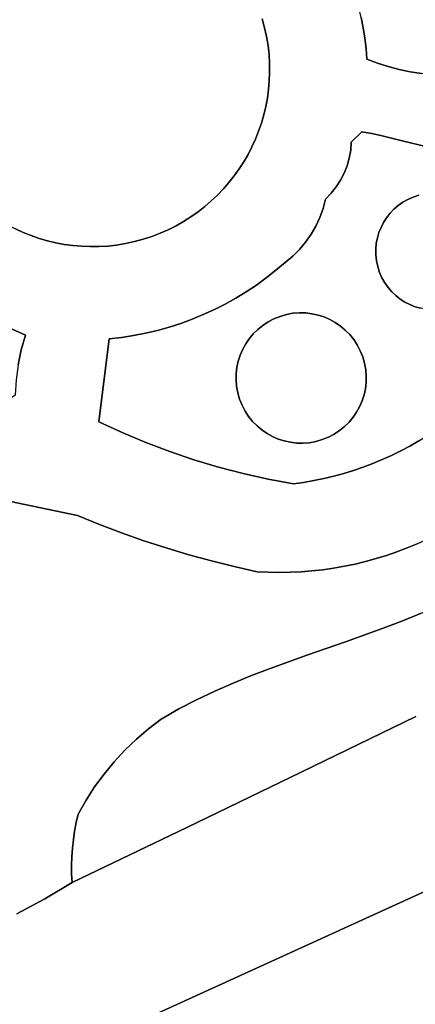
# Model space of a CAD drawing. Header units: inches. Extents: x 37.5 to 70.3, y 17.4 to 61.6.
# Tile 6 of 89: x 46.1 to 48.6, y 27.5 to 33.7. Entities that reach past the tile are written whole.
import ezdxf

# ---------------------------------------------------------------- set-up
doc = ezdxf.new("R2010")
doc.units = ezdxf.units.IN
doc.layers.add('SURFACES_FOR_SKETCHUP', color=7, linetype='Continuous')

msp = doc.modelspace()

# ---------------------------------------------------------------- linework, layer by layer
at = {"layer": 'SURFACES_FOR_SKETCHUP'}
for points, invisible_edges in [([(47.1764, 34.3279), (45.6488, 33.9576), (46.8596, 32.2988)], 11), ([(46.8596, 32.2988), (47.5467, 32.8003), (47.1764, 34.3279)], 11), ([(47.1764, 34.3279), (47.6779, 33.6408), (47.2212, 34.299)], 3), ([(47.6779, 33.6408), (47.1764, 34.3279), (47.5467, 32.8003)], 11), ([(47.2212, 34.299), (47.6779, 33.6408), (47.2647, 34.2681)], 3), ([(47.663, 33.696), (47.2647, 34.2681), (47.6779, 33.6408)], 3), ([(46.8596, 32.2988), (45.6488, 33.9576), (46.0191, 32.43)], 11), ([(48.2968, 33.6404), (48.567, 33.8772), (48.2842, 33.7046)], 3), ([(48.567, 33.8772), (48.2968, 33.6404), (48.6005, 33.8564)], 3), ([(48.6005, 33.8564), (48.2968, 33.6404), (48.6359, 33.8389)], 3), ([(47.6779, 33.6408), (48.2518, 33.8305), (47.663, 33.696)], 3), ([(48.2692, 33.768), (48.2518, 33.8305), (47.6779, 33.6408)], 10), ([(48.307, 33.5755), (48.6359, 33.8389), (48.2968, 33.6404)], 3), ([(48.6359, 33.8389), (48.307, 33.5755), (48.4536, 33.3976)], 11), ([(48.4536, 33.3976), (48.5227, 33.3797), (48.6359, 33.8389)], 10), ([(48.6727, 33.8248), (48.6359, 33.8389), (48.5227, 33.3797)], 10), ([(48.5929, 33.365), (48.6727, 33.8248), (48.5227, 33.3797)], 3), ([(48.6727, 33.8248), (48.5929, 33.365), (48.7108, 33.8143)], 3), ([(48.664, 33.3533), (48.7108, 33.8143), (48.5929, 33.365)], 3), ([(47.6779, 33.6408), (47.69, 33.5849), (48.2692, 33.768)], 10), ([(48.2842, 33.7046), (48.2692, 33.768), (47.69, 33.5849)], 10), ([(48.2968, 33.6404), (48.2842, 33.7046), (47.69, 33.5849)], 10), ([(47.5467, 32.8003), (47.5734, 32.8465), (47.6779, 33.6408)], 10), ([(47.5734, 32.8465), (47.5978, 32.8939), (47.6779, 33.6408)], 10), ([(47.69, 33.5849), (47.6779, 33.6408), (47.5978, 32.8939)], 10), ([(47.69, 33.5849), (47.6991, 33.529), (48.2968, 33.6404)], 10), ([(48.307, 33.5755), (48.2968, 33.6404), (47.6991, 33.529)], 10), ([(47.5978, 32.8939), (47.62, 32.9425), (47.69, 33.5849)], 10), ([(47.6398, 32.9921), (47.69, 33.5849), (47.62, 32.9425)], 3), ([(47.69, 33.5849), (47.6398, 32.9921), (47.6991, 33.529)], 3), ([(47.6991, 33.529), (47.7053, 33.4733), (48.307, 33.5755)], 10), ([(48.3147, 33.5098), (48.307, 33.5755), (47.7053, 33.4733)], 10), ([(48.3147, 33.5098), (48.4536, 33.3976), (48.307, 33.5755)], 3), ([(47.6573, 33.0428), (47.6991, 33.529), (47.6398, 32.9921)], 3), ([(47.6573, 33.0428), (47.6724, 33.0943), (47.6991, 33.529)], 10), ([(47.6991, 33.529), (47.6724, 33.0943), (47.7053, 33.4733)], 3), ([(47.7053, 33.4733), (47.7087, 33.4178), (48.3147, 33.5098)], 10), ([(48.3199, 33.4435), (48.3147, 33.5098), (47.7087, 33.4178)], 10), ([(48.386, 33.4188), (48.4536, 33.3976), (48.3147, 33.5098)], 10), ([(48.3199, 33.4435), (48.386, 33.4188), (48.3147, 33.5098)], 2), ([(47.6724, 33.0943), (47.6849, 33.1467), (47.7053, 33.4733)], 10), ([(47.7053, 33.4733), (47.6849, 33.1467), (47.7087, 33.4178)], 3), ([(47.7072, 33.3078), (47.7024, 33.2535), (48.3199, 33.4435)], 10), ([(48.2874, 32.9886), (48.3199, 33.4435), (47.7024, 33.2535)], 11), ([(47.7093, 33.3626), (47.7072, 33.3078), (48.3199, 33.4435)], 10), ([(47.7087, 33.4178), (47.7093, 33.3626), (48.3199, 33.4435)], 10), ([(48.3199, 33.4435), (48.2874, 32.9886), (48.386, 33.4188)], 3), ([(48.386, 33.4188), (48.2874, 32.9886), (48.4536, 33.3976)], 3), ([(47.695, 33.1998), (47.7087, 33.4178), (47.6849, 33.1467)], 3), ([(47.7087, 33.4178), (47.695, 33.1998), (47.7093, 33.3626)], 3), ([(47.695, 33.1998), (47.7024, 33.2535), (47.7093, 33.3626)], 10), ([(47.7072, 33.3078), (47.7093, 33.3626), (47.7024, 33.2535)], 2), ([(48.3503, 32.9776), (48.4536, 33.3976), (48.2874, 32.9886)], 3), ([(48.4155, 32.9635), (48.4536, 33.3976), (48.3503, 32.9776)], 3), ([(48.4536, 33.3976), (48.4155, 32.9635), (48.5227, 33.3797)], 3), ([(48.5227, 33.3797), (48.4155, 32.9635), (48.5929, 33.365)], 3), ([(48.4155, 32.9635), (48.5511, 32.9297), (48.5929, 33.365)], 10), ([(48.664, 33.3533), (48.5929, 33.365), (48.5511, 32.9297)], 10), ([(48.7359, 33.3445), (48.664, 33.3533), (48.5511, 32.9297)], 10), ([(48.5511, 32.9297), (48.6914, 32.8946), (48.7359, 33.3445)], 10), ([(47.695, 33.1998), (48.2224, 32.9237), (47.7024, 33.2535)], 3), ([(48.2874, 32.9886), (47.7024, 33.2535), (48.2224, 32.9237)], 3), ([(47.6849, 33.1467), (48.2224, 32.9237), (47.695, 33.1998)], 3), ([(47.6724, 33.0943), (48.2224, 32.9237), (47.6849, 33.1467)], 3), ([(47.6573, 33.0428), (48.2224, 32.9237), (47.6724, 33.0943)], 3), ([(47.62, 32.9425), (48.177, 32.7287), (47.6398, 32.9921)], 3), ([(47.6398, 32.9921), (48.2183, 32.873), (47.6573, 33.0428)], 3), ([(48.1954, 32.7752), (48.2092, 32.8234), (47.6398, 32.9921)], 10), ([(48.177, 32.7287), (48.1954, 32.7752), (47.6398, 32.9921)], 10), ([(48.2183, 32.873), (47.6398, 32.9921), (48.2092, 32.8234)], 3), ([(48.2224, 32.9237), (47.6573, 33.0428), (48.2183, 32.873)], 3), ([(48.3503, 32.9776), (48.2874, 32.9886), (48.2224, 32.9237)], 8), ([(47.62, 32.9425), (47.5978, 32.8939), (48.0954, 32.6026)], 10), ([(48.0954, 32.6026), (48.1268, 32.6421), (47.62, 32.9425)], 10), ([(48.154, 32.6842), (47.62, 32.9425), (48.1268, 32.6421)], 3), ([(48.177, 32.7287), (47.62, 32.9425), (48.154, 32.6842)], 3), ([(48.1954, 32.7752), (48.4155, 32.9635), (48.2092, 32.8234)], 3), ([(48.1954, 32.7752), (48.5463, 32.546), (48.4155, 32.9635)], 11), ([(48.2092, 32.8234), (48.4155, 32.9635), (48.2183, 32.873)], 3), ([(48.3503, 32.9776), (48.2224, 32.9237), (48.2183, 32.873)], 9), ([(48.3503, 32.9776), (48.2183, 32.873), (48.4155, 32.9635)], 3), ([(48.5511, 32.9297), (48.4155, 32.9635), (48.5463, 32.546)], 10), ([(48.5778, 32.5638), (48.5511, 32.9297), (48.5463, 32.546)], 3), ([(48.6914, 32.8946), (48.5511, 32.9297), (48.6471, 32.59)], 10), ([(48.6115, 32.5785), (48.6471, 32.59), (48.5511, 32.9297)], 10), ([(48.5778, 32.5638), (48.6115, 32.5785), (48.5511, 32.9297)], 10), ([(47.5734, 32.8465), (48.06, 32.5662), (47.5978, 32.8939)], 3), ([(48.06, 32.5662), (48.0954, 32.6026), (47.5978, 32.8939)], 10), ([(47.5467, 32.8003), (48.06, 32.5662), (47.5734, 32.8465)], 3), ([(47.5467, 32.8003), (46.8596, 32.2988), (47.5179, 32.7554)], 3), ([(47.5179, 32.7554), (46.8596, 32.2988), (47.4869, 32.712)], 3), ([(47.5179, 32.7554), (47.4869, 32.712), (48.0244, 32.4511)], 10), ([(47.5179, 32.7554), (48.06, 32.5662), (47.5467, 32.8003)], 3), ([(48.0447, 32.5077), (47.5179, 32.7554), (48.0244, 32.4511)], 3), ([(48.06, 32.5662), (47.5179, 32.7554), (48.0447, 32.5077)], 3), ([(48.177, 32.7287), (48.517, 32.5254), (48.1954, 32.7752)], 3), ([(48.5463, 32.546), (48.1954, 32.7752), (48.517, 32.5254)], 3), ([(46.9148, 32.3137), (47.4869, 32.712), (46.8596, 32.2988)], 3), ([(47.4869, 32.712), (46.9148, 32.3137), (47.4539, 32.67)], 3), ([(47.4869, 32.712), (47.4539, 32.67), (47.9694, 32.3449)], 10), ([(47.9992, 32.3967), (48.0244, 32.4511), (47.4869, 32.712)], 10), ([(47.9694, 32.3449), (47.9992, 32.3967), (47.4869, 32.712)], 10), ([(48.1268, 32.6421), (48.444, 32.4491), (48.154, 32.6842)], 3), ([(48.154, 32.6842), (48.4657, 32.4767), (48.177, 32.7287)], 3), ([(48.4657, 32.4767), (48.154, 32.6842), (48.444, 32.4491)], 3), ([(48.4901, 32.5022), (48.177, 32.7287), (48.4657, 32.4767)], 3), ([(48.517, 32.5254), (48.177, 32.7287), (48.4901, 32.5022)], 3), ([(47.4539, 32.67), (46.9148, 32.3137), (47.4188, 32.6297)], 3), ([(46.9687, 32.3311), (47.4188, 32.6297), (46.9148, 32.3137)], 3), ([(47.4188, 32.6297), (46.9687, 32.3311), (47.3818, 32.5909)], 3), ([(47.4188, 32.6297), (47.3818, 32.5909), (47.8076, 32.1688)], 10), ([(47.4539, 32.67), (47.4188, 32.6297), (47.8967, 32.25)], 10), ([(47.8541, 32.2075), (47.8967, 32.25), (47.4188, 32.6297)], 10), ([(47.8076, 32.1688), (47.8541, 32.2075), (47.4188, 32.6297)], 10), ([(47.9352, 32.2959), (47.9694, 32.3449), (47.4539, 32.67)], 10), ([(47.9352, 32.2959), (47.4539, 32.67), (47.8967, 32.25)], 3), ([(48.0954, 32.6026), (48.425, 32.4195), (48.1268, 32.6421)], 3), ([(48.444, 32.4491), (48.1268, 32.6421), (48.425, 32.4195)], 3), ([(47.3818, 32.5909), (46.9687, 32.3311), (47.3429, 32.554)], 3), ([(47.0211, 32.3511), (47.3429, 32.554), (46.9687, 32.3311)], 3), ([(47.3429, 32.554), (47.0211, 32.3511), (47.3021, 32.5188)], 3), ([(47.3429, 32.554), (47.3021, 32.5188), (47.6883, 32.0715)], 10), ([(47.3818, 32.5909), (47.3429, 32.554), (47.7488, 32.1189)], 10), ([(47.6883, 32.0715), (47.7488, 32.1189), (47.3429, 32.554)], 10), ([(47.7488, 32.1189), (47.8076, 32.1688), (47.3818, 32.5909)], 10), ([(48.0954, 32.6026), (48.06, 32.5662), (48.0447, 32.5077)], 8), ([(48.0447, 32.5077), (48.4089, 32.3883), (48.0954, 32.6026)], 11), ([(48.425, 32.4195), (48.0954, 32.6026), (48.4089, 32.3883)], 3), ([(48.425, 32.4195), (48.6471, 32.59), (48.444, 32.4491)], 3), ([(48.425, 32.4195), (48.559, 31.9197), (48.6471, 32.59)], 11), ([(48.6471, 32.59), (48.6115, 32.5785), (48.444, 32.4491)], 10), ([(48.444, 32.4491), (48.6115, 32.5785), (48.4657, 32.4767)], 3), ([(48.4657, 32.4767), (48.6115, 32.5785), (48.4901, 32.5022)], 3), ([(48.6115, 32.5785), (48.5778, 32.5638), (48.4901, 32.5022)], 10), ([(48.517, 32.5254), (48.4901, 32.5022), (48.5778, 32.5638)], 10), ([(48.5778, 32.5638), (48.5463, 32.546), (48.517, 32.5254)], 8), ([(48.559, 31.9197), (48.8367, 31.8833), (48.6471, 32.59)], 11), ([(47.072, 32.3735), (47.3021, 32.5188), (47.0211, 32.3511)], 3), ([(47.2595, 32.4856), (47.3021, 32.5188), (47.072, 32.3735)], 10), ([(47.3021, 32.5188), (47.2595, 32.4856), (47.6261, 32.0266)], 10), ([(47.6261, 32.0266), (47.6883, 32.0715), (47.3021, 32.5188)], 10), ([(48.0244, 32.4511), (48.3959, 32.3556), (48.0447, 32.5077)], 3), ([(48.4089, 32.3883), (48.0447, 32.5077), (48.3959, 32.3556)], 3), ([(46.0191, 32.43), (46.0653, 32.4033), (46.8596, 32.2988)], 10), ([(47.072, 32.3735), (47.1213, 32.3982), (47.2595, 32.4856)], 10), ([(47.2151, 32.4543), (47.2595, 32.4856), (47.1213, 32.3982)], 10), ([(47.169, 32.4252), (47.2151, 32.4543), (47.1213, 32.3982)], 2), ([(47.2151, 32.4543), (47.169, 32.4252), (47.4969, 31.9446)], 10), ([(47.2595, 32.4856), (47.2151, 32.4543), (47.5622, 31.9843)], 10), ([(47.4969, 31.9446), (47.5622, 31.9843), (47.2151, 32.4543)], 10), ([(47.5622, 31.9843), (47.6261, 32.0266), (47.2595, 32.4856)], 10), ([(47.9992, 32.3967), (48.386, 32.3218), (48.0244, 32.4511)], 3), ([(48.3959, 32.3556), (48.0244, 32.4511), (48.386, 32.3218)], 3), ([(46.1127, 32.3789), (45.7613, 31.8967), (46.1613, 32.3567)], 3), ([(46.0653, 32.4033), (46.1127, 32.3789), (46.8596, 32.2988)], 10), ([(46.1127, 32.3789), (46.1613, 32.3567), (46.8037, 32.2867)], 10), ([(46.8037, 32.2867), (46.8596, 32.2988), (46.1127, 32.3789)], 10), ([(47.072, 32.3735), (47.0211, 32.3511), (47.2927, 31.8413)], 10), ([(47.1213, 32.3982), (47.072, 32.3735), (47.3621, 31.873)], 10), ([(47.2927, 31.8413), (47.3621, 31.873), (47.072, 32.3735)], 10), ([(47.169, 32.4252), (47.1213, 32.3982), (47.4302, 31.9075)], 10), ([(47.3621, 31.873), (47.4302, 31.9075), (47.1213, 32.3982)], 10), ([(47.4302, 31.9075), (47.4969, 31.9446), (47.169, 32.4252)], 10), ([(47.9694, 32.3449), (48.3762, 32.2512), (47.9992, 32.3967)], 3), ([(48.386, 32.3218), (47.9992, 32.3967), (48.3794, 32.2869)], 3), ([(48.3794, 32.2869), (47.9992, 32.3967), (48.3762, 32.2512)], 3), ([(48.4089, 32.3883), (48.3959, 32.3556), (48.3807, 32.1785)], 10), ([(48.3807, 32.1785), (48.3885, 32.1419), (48.4089, 32.3883)], 10), ([(48.425, 32.4195), (48.4089, 32.3883), (48.3885, 32.1419)], 10), ([(48.3885, 32.1419), (48.559, 31.9197), (48.425, 32.4195)], 11), ([(46.1613, 32.3567), (45.7613, 31.8967), (46.211, 32.3368)], 3), ([(46.1755, 31.7125), (46.211, 32.3368), (45.7613, 31.8967)], 3), ([(46.211, 32.3368), (46.8037, 32.2867), (46.1613, 32.3567)], 3), ([(46.211, 32.3368), (46.1755, 31.7125), (46.2616, 32.3194)], 3), ([(46.2616, 32.3194), (46.1755, 31.7125), (46.3131, 32.3043)], 3), ([(46.8037, 32.2867), (46.211, 32.3368), (46.7478, 32.2776)], 3), ([(46.2616, 32.3194), (46.7478, 32.2776), (46.211, 32.3368)], 3), ([(46.2616, 32.3194), (46.3131, 32.3043), (46.7478, 32.2776)], 10), ([(46.9148, 32.3137), (46.8596, 32.2988), (47.0042, 31.7421)], 10), ([(46.9687, 32.3311), (46.9148, 32.3137), (47.1505, 31.7861)], 10), ([(47.0042, 31.7421), (47.0778, 31.7627), (46.9148, 32.3137)], 10), ([(47.0778, 31.7627), (47.1505, 31.7861), (46.9148, 32.3137)], 10), ([(47.0211, 32.3511), (46.9687, 32.3311), (47.2221, 31.8123)], 10), ([(47.1505, 31.7861), (47.2221, 31.8123), (46.9687, 32.3311)], 10), ([(47.2221, 31.8123), (47.2927, 31.8413), (47.0211, 32.3511)], 10), ([(47.9352, 32.2959), (48.3766, 32.215), (47.9694, 32.3449)], 3), ([(48.3762, 32.2512), (47.9694, 32.3449), (48.3766, 32.215)], 3), ([(48.3794, 32.2869), (48.3766, 32.215), (48.386, 32.3218)], 3), ([(48.3807, 32.1785), (48.386, 32.3218), (48.3766, 32.215)], 3), ([(48.3959, 32.3556), (48.386, 32.3218), (48.3807, 32.1785)], 10), ([(46.3131, 32.3043), (46.1755, 31.7125), (46.3655, 32.2918)], 3), ([(46.3655, 32.2918), (46.1755, 31.7125), (46.4186, 32.2817)], 3), ([(46.4186, 32.2817), (46.1755, 31.7125), (46.4723, 32.2743)], 3), ([(46.7018, 31.689), (46.4723, 32.2743), (46.1755, 31.7125)], 11), ([(46.3131, 32.3043), (46.3655, 32.2918), (46.6921, 32.2713)], 10), ([(46.7478, 32.2776), (46.3131, 32.3043), (46.6921, 32.2713)], 3), ([(46.6921, 32.2713), (46.3655, 32.2918), (46.6366, 32.2679)], 3), ([(46.4186, 32.2817), (46.6366, 32.2679), (46.3655, 32.2918)], 3), ([(46.4186, 32.2817), (46.4723, 32.2743), (46.5814, 32.2673)], 10), ([(46.6366, 32.2679), (46.4186, 32.2817), (46.5814, 32.2673)], 3), ([(46.5266, 32.2695), (46.4723, 32.2743), (46.7018, 31.689)], 10), ([(46.5266, 32.2695), (46.5814, 32.2673), (46.4723, 32.2743)], 2), ([(46.5814, 32.2673), (46.5266, 32.2695), (46.7018, 31.689)], 10), ([(46.6366, 32.2679), (46.5814, 32.2673), (46.7018, 31.689)], 10), ([(46.6921, 32.2713), (46.6366, 32.2679), (46.7018, 31.689)], 10), ([(46.7478, 32.2776), (46.6921, 32.2713), (46.7784, 31.6978)], 10), ([(46.7018, 31.689), (46.7784, 31.6978), (46.6921, 32.2713)], 10), ([(46.8037, 32.2867), (46.7478, 32.2776), (46.8544, 31.7097)], 10), ([(46.7784, 31.6978), (46.8544, 31.7097), (46.7478, 32.2776)], 10), ([(46.8596, 32.2988), (46.8037, 32.2867), (46.9297, 31.7244)], 10), ([(46.8544, 31.7097), (46.9297, 31.7244), (46.8037, 32.2867)], 10), ([(46.9297, 31.7244), (47.0042, 31.7421), (46.8596, 32.2988)], 10), ([(47.8541, 32.2075), (47.9752, 31.8466), (47.8967, 32.25)], 3), ([(47.8967, 32.25), (48.3885, 32.1419), (47.9352, 32.2959)], 3), ([(48.0137, 31.8381), (48.0511, 31.8261), (47.8967, 32.25)], 10), ([(48.0137, 31.8381), (47.8967, 32.25), (47.9752, 31.8466)], 3), ([(48.3885, 32.1419), (47.8967, 32.25), (48.0511, 31.8261)], 11), ([(48.3807, 32.1785), (47.9352, 32.2959), (48.3885, 32.1419)], 3), ([(48.3766, 32.215), (47.9352, 32.2959), (48.3807, 32.1785)], 3), ([(48.3794, 32.2869), (48.3762, 32.2512), (48.3766, 32.215)], 8), ([(47.8076, 32.1688), (47.9358, 31.8513), (47.8541, 32.2075)], 3), ([(47.9752, 31.8466), (47.8541, 32.2075), (47.9358, 31.8513)], 3), ([(47.7488, 32.1189), (47.8958, 31.8521), (47.8076, 32.1688)], 3), ([(47.9358, 31.8513), (47.8076, 32.1688), (47.8958, 31.8521)], 3), ([(48.3885, 32.1419), (48.0511, 31.8261), (48.4, 32.1062)], 3), ([(48.3885, 32.1419), (48.4, 32.1062), (48.5295, 31.9387)], 10), ([(48.559, 31.9197), (48.3885, 32.1419), (48.5295, 31.9387)], 3), ([(47.6261, 32.0266), (47.7748, 31.8301), (47.6883, 32.0715)], 3), ([(47.6883, 32.0715), (47.8151, 31.8417), (47.7488, 32.1189)], 3), ([(47.8151, 31.8417), (47.6883, 32.0715), (47.7748, 31.8301)], 3), ([(47.8555, 31.849), (47.7488, 32.1189), (47.8151, 31.8417)], 3), ([(47.8958, 31.8521), (47.7488, 32.1189), (47.8555, 31.849)], 3), ([(48.0872, 31.8105), (48.4, 32.1062), (48.0511, 31.8261)], 3), ([(48.4, 32.1062), (48.0872, 31.8105), (48.4148, 32.0726)], 3), ([(48.1215, 31.7916), (48.4148, 32.0726), (48.0872, 31.8105)], 3), ([(48.4148, 32.0726), (48.1215, 31.7916), (48.4326, 32.041)], 3), ([(48.5019, 31.9605), (48.4, 32.1062), (48.4763, 31.9849)], 3), ([(48.5295, 31.9387), (48.4, 32.1062), (48.5019, 31.9605)], 3), ([(48.4, 32.1062), (48.4148, 32.0726), (48.4763, 31.9849)], 10), ([(48.4532, 32.0118), (48.4763, 31.9849), (48.4148, 32.0726)], 10), ([(48.4148, 32.0726), (48.4326, 32.041), (48.4532, 32.0118)], 8), ([(47.5622, 31.9843), (47.6996, 31.7956), (47.6261, 32.0266)], 3), ([(47.736, 31.8146), (47.6261, 32.0266), (47.6996, 31.7956)], 3), ([(47.7748, 31.8301), (47.6261, 32.0266), (47.736, 31.8146)], 3), ([(48.154, 31.7694), (48.4326, 32.041), (48.1215, 31.7916)], 3), ([(48.4326, 32.041), (48.154, 31.7694), (48.4532, 32.0118)], 3), ([(48.1843, 31.7442), (48.4532, 32.0118), (48.154, 31.7694)], 3), ([(48.4532, 32.0118), (48.1843, 31.7442), (48.4763, 31.9849)], 3), ([(47.4969, 31.9446), (47.4302, 31.9075), (47.6064, 31.7203)], 10), ([(47.4969, 31.9446), (47.6658, 31.7733), (47.5622, 31.9843)], 3), ([(47.4969, 31.9446), (47.6064, 31.7203), (47.6347, 31.7482)], 9), ([(47.4969, 31.9446), (47.6347, 31.7482), (47.6658, 31.7733)], 9), ([(47.6996, 31.7956), (47.5622, 31.9843), (47.6658, 31.7733)], 3), ([(48.2122, 31.7159), (48.4763, 31.9849), (48.1843, 31.7442)], 3), ([(48.4763, 31.9849), (48.2122, 31.7159), (48.5019, 31.9605)], 3), ([(48.2373, 31.6848), (48.5019, 31.9605), (48.2122, 31.7159)], 3), ([(48.5019, 31.9605), (48.2373, 31.6848), (48.5295, 31.9387)], 3), ([(48.2596, 31.651), (48.5295, 31.9387), (48.2373, 31.6848)], 3), ([(48.5295, 31.9387), (48.2596, 31.651), (48.559, 31.9197)], 3), ([(46.1489, 31.6202), (46.1755, 31.7125), (45.7613, 31.8967)], 8), ([(46.1291, 31.5263), (46.1489, 31.6202), (45.7613, 31.8967)], 10), ([(47.4302, 31.9075), (47.3621, 31.873), (47.5812, 31.69)], 10), ([(47.5812, 31.69), (47.6064, 31.7203), (47.4302, 31.9075)], 10), ([(48.2786, 31.6146), (48.559, 31.9197), (48.2596, 31.651)], 3), ([(48.559, 31.9197), (48.2786, 31.6146), (48.5903, 31.9037)], 3), ([(48.2941, 31.5758), (48.5903, 31.9037), (48.2786, 31.6146)], 3), ([(48.5903, 31.9037), (48.2941, 31.5758), (48.6229, 31.8906)], 3), ([(48.3057, 31.5355), (48.6229, 31.8906), (48.2941, 31.5758)], 3), ([(48.6229, 31.8906), (48.3057, 31.5355), (48.6568, 31.8807)], 3), ([(48.6568, 31.8807), (48.3057, 31.5355), (48.6917, 31.8741)], 3), ([(48.313, 31.4951), (48.6917, 31.8741), (48.3057, 31.5355)], 3), ([(48.313, 31.4951), (48.9667, 31.3408), (48.6917, 31.8741)], 11), ([(48.559, 31.9197), (48.5903, 31.9037), (48.8367, 31.8833)], 10), ([(48.5903, 31.9037), (48.6229, 31.8906), (48.8001, 31.8754)], 10), ([(48.8001, 31.8754), (48.8367, 31.8833), (48.5903, 31.9037)], 10), ([(48.6229, 31.8906), (48.6568, 31.8807), (48.8001, 31.8754)], 10), ([(47.2221, 31.8123), (47.1505, 31.7861), (47.504, 31.5112)], 10), ([(47.2927, 31.8413), (47.2221, 31.8123), (47.5246, 31.5871)], 10), ([(47.504, 31.5112), (47.5125, 31.5497), (47.2221, 31.8123)], 10), ([(47.5125, 31.5497), (47.5246, 31.5871), (47.2221, 31.8123)], 10), ([(47.3621, 31.873), (47.2927, 31.8413), (47.5401, 31.6232)], 10), ([(47.5246, 31.5871), (47.5401, 31.6232), (47.2927, 31.8413)], 10), ([(47.5401, 31.6232), (47.559, 31.6575), (47.3621, 31.873)], 10), ([(47.559, 31.6575), (47.5812, 31.69), (47.3621, 31.873)], 10), ([(47.7748, 31.8301), (47.5401, 31.6232), (47.5205, 31.3108)], 11), ([(47.5205, 31.3108), (48.0398, 31.0565), (47.7748, 31.8301)], 11), ([(47.5401, 31.6232), (47.7748, 31.8301), (47.559, 31.6575)], 3), ([(47.7748, 31.8301), (47.736, 31.8146), (47.559, 31.6575)], 10), ([(47.559, 31.6575), (47.736, 31.8146), (47.5812, 31.69)], 3), ([(47.5812, 31.69), (47.736, 31.8146), (47.6064, 31.7203)], 3), ([(47.736, 31.8146), (47.6996, 31.7956), (47.6064, 31.7203)], 10), ([(47.8151, 31.8417), (47.7748, 31.8301), (48.0511, 31.8261)], 10), ([(48.0872, 31.8105), (48.0511, 31.8261), (47.7748, 31.8301)], 10), ([(48.2941, 31.5758), (48.0872, 31.8105), (47.7748, 31.8301)], 11), ([(48.2941, 31.5758), (47.7748, 31.8301), (48.0398, 31.0565)], 11), ([(47.8151, 31.8417), (47.9752, 31.8466), (47.8555, 31.849)], 3), ([(48.0137, 31.8381), (47.9752, 31.8466), (47.8151, 31.8417)], 10), ([(48.0511, 31.8261), (48.0137, 31.8381), (47.8151, 31.8417)], 10), ([(47.9358, 31.8513), (47.8958, 31.8521), (47.8555, 31.849)], 8), ([(47.9358, 31.8513), (47.8555, 31.849), (47.9752, 31.8466)], 3), ([(47.4985, 31.4318), (47.0778, 31.7627), (47.0042, 31.7421)], 9), ([(47.1505, 31.7861), (47.0778, 31.7627), (47.4993, 31.4718)], 10), ([(47.4985, 31.4318), (47.4993, 31.4718), (47.0778, 31.7627)], 10), ([(47.4993, 31.4718), (47.504, 31.5112), (47.1505, 31.7861)], 10), ([(47.6347, 31.7482), (47.6064, 31.7203), (47.6996, 31.7956)], 10), ([(47.6996, 31.7956), (47.6658, 31.7733), (47.6347, 31.7482)], 8), ([(48.0872, 31.8105), (48.2941, 31.5758), (48.1215, 31.7916)], 3), ([(48.2941, 31.5758), (48.2786, 31.6146), (48.1215, 31.7916)], 10), ([(48.1215, 31.7916), (48.2786, 31.6146), (48.154, 31.7694)], 3), ([(48.154, 31.7694), (48.2786, 31.6146), (48.1843, 31.7442)], 3), ([(46.6368, 31.1691), (46.7018, 31.689), (46.1291, 31.5263)], 10), ([(46.1489, 31.6202), (46.1291, 31.5263), (46.7018, 31.689)], 10), ([(46.1755, 31.7125), (46.1489, 31.6202), (46.7018, 31.689)], 10), ([(46.7829, 31.1013), (46.7784, 31.6978), (46.6368, 31.1691)], 3), ([(46.7018, 31.689), (46.6368, 31.1691), (46.7784, 31.6978)], 2), ([(46.7784, 31.6978), (46.7829, 31.1013), (46.8544, 31.7097)], 3), ([(46.8544, 31.7097), (46.7829, 31.1013), (46.9297, 31.7244)], 3), ([(46.9311, 31.0389), (46.9297, 31.7244), (46.7829, 31.1013)], 3), ([(46.9297, 31.7244), (46.9311, 31.0389), (47.0042, 31.7421)], 3), ([(47.0042, 31.7421), (46.9311, 31.0389), (47.5016, 31.3915)], 11), ([(47.5016, 31.3915), (47.4985, 31.4318), (47.0042, 31.7421)], 10), ([(48.2122, 31.7159), (48.1843, 31.7442), (48.2596, 31.651)], 10), ([(48.2786, 31.6146), (48.2596, 31.651), (48.1843, 31.7442)], 10), ([(48.2596, 31.651), (48.2373, 31.6848), (48.2122, 31.7159)], 8), ([(47.5246, 31.5871), (47.5125, 31.5497), (47.5089, 31.3511)], 10), ([(47.5089, 31.3511), (47.5205, 31.3108), (47.5246, 31.5871)], 10), ([(47.5401, 31.6232), (47.5246, 31.5871), (47.5205, 31.3108)], 10), ([(48.0398, 31.0565), (48.2745, 31.2634), (48.2941, 31.5758)], 11), ([(48.2745, 31.2634), (48.2901, 31.2995), (48.2941, 31.5758)], 10), ([(48.3057, 31.5355), (48.2941, 31.5758), (48.2901, 31.2995)], 10), ([(46.1291, 31.5263), (46.1163, 31.4312), (46.6368, 31.1691)], 10), ([(47.4993, 31.4718), (47.5016, 31.3915), (47.504, 31.5112)], 3), ([(47.5089, 31.3511), (47.504, 31.5112), (47.5016, 31.3915)], 3), ([(47.5125, 31.5497), (47.504, 31.5112), (47.5089, 31.3511)], 10), ([(48.2901, 31.2995), (48.3021, 31.3369), (48.3057, 31.5355)], 10), ([(48.3021, 31.3369), (48.3106, 31.3754), (48.3057, 31.5355)], 10), ([(48.3057, 31.5355), (48.3106, 31.3754), (48.313, 31.4951)], 3), ([(47.4993, 31.4718), (47.4985, 31.4318), (47.5016, 31.3915)], 8), ([(48.3153, 31.4148), (48.313, 31.4951), (48.3106, 31.3754)], 3), ([(48.3161, 31.4548), (48.8896, 31.2465), (48.313, 31.4951)], 3), ([(48.9667, 31.3408), (48.313, 31.4951), (48.8896, 31.2465)], 3), ([(48.3153, 31.4148), (48.3161, 31.4548), (48.313, 31.4951)], 8), ([(48.3161, 31.4548), (48.3153, 31.4148), (48.8896, 31.2465)], 10), ([(46.1163, 31.4312), (46.1105, 31.3353), (46.6368, 31.1691)], 10), ([(47.0813, 30.9819), (47.5016, 31.3915), (46.9311, 31.0389)], 3), ([(47.5016, 31.3915), (47.0813, 30.9819), (47.5089, 31.3511)], 3), ([(48.3153, 31.4148), (48.3106, 31.3754), (48.755, 31.118)], 10), ([(48.8079, 31.1555), (48.8896, 31.2465), (48.3153, 31.4148)], 10), ([(48.755, 31.118), (48.8079, 31.1555), (48.3153, 31.4148)], 10), ([(46.1105, 31.3353), (46.0806, 31.3152), (46.6368, 31.1691)], 10), ([(47.5089, 31.3511), (47.0813, 30.9819), (47.5205, 31.3108)], 3), ([(48.3021, 31.3369), (48.2901, 31.2995), (48.646, 31.0485)], 10), ([(48.3106, 31.3754), (48.3021, 31.3369), (48.701, 31.0824)], 10), ([(48.646, 31.0485), (48.701, 31.0824), (48.3021, 31.3369)], 10), ([(48.701, 31.0824), (48.755, 31.118), (48.3106, 31.3754)], 10), ([(46.0307, 30.68), (46.6368, 31.1691), (46.0806, 31.3152)], 11), ([(47.2335, 30.9304), (47.5205, 31.3108), (47.0813, 30.9819)], 3), ([(47.5205, 31.3108), (47.2335, 30.9304), (47.536, 31.272)], 3), ([(47.536, 31.272), (47.2335, 30.9304), (47.555, 31.2356)], 3), ([(47.5205, 31.3108), (47.536, 31.272), (47.6931, 31.095)], 10), ([(47.7274, 31.0761), (47.5205, 31.3108), (47.6931, 31.095)], 3), ([(47.5205, 31.3108), (47.7274, 31.0761), (48.0398, 31.0565)], 11), ([(47.6606, 31.1172), (47.536, 31.272), (47.6303, 31.1424)], 3), ([(47.6931, 31.095), (47.536, 31.272), (47.6606, 31.1172)], 3), ([(47.536, 31.272), (47.555, 31.2356), (47.6303, 31.1424)], 10), ([(48.2745, 31.2634), (48.0398, 31.0565), (48.2556, 31.2291)], 3), ([(48.2745, 31.2634), (48.2556, 31.2291), (48.5331, 30.9862)], 10), ([(48.2901, 31.2995), (48.2745, 31.2634), (48.59, 31.0165)], 10), ([(48.5331, 30.9862), (48.59, 31.0165), (48.2745, 31.2634)], 10), ([(48.59, 31.0165), (48.646, 31.0485), (48.2901, 31.2995)], 10), ([(47.2335, 30.9304), (47.3874, 30.8843), (47.555, 31.2356)], 10), ([(47.5773, 31.2018), (47.555, 31.2356), (47.3874, 30.8843)], 10), ([(47.6024, 31.1707), (47.5773, 31.2018), (47.3874, 30.8843)], 10), ([(47.6024, 31.1707), (47.6303, 31.1424), (47.555, 31.2356)], 10), ([(47.555, 31.2356), (47.5773, 31.2018), (47.6024, 31.1707)], 8), ([(48.0398, 31.0565), (48.0786, 31.072), (48.2556, 31.2291)], 10), ([(48.2556, 31.2291), (48.0786, 31.072), (48.2334, 31.1966)], 3), ([(48.2334, 31.1966), (48.0786, 31.072), (48.2082, 31.1663)], 3), ([(48.2334, 31.1966), (48.2082, 31.1663), (48.4166, 30.9314)], 10), ([(48.2556, 31.2291), (48.2334, 31.1966), (48.4753, 30.9579)], 10), ([(48.4166, 30.9314), (48.4753, 30.9579), (48.2334, 31.1966)], 10), ([(48.4753, 30.9579), (48.5331, 30.9862), (48.2556, 31.2291)], 10), ([(46.5031, 30.5805), (46.6368, 31.1691), (46.0307, 30.68)], 3), ([(46.7829, 31.1013), (46.6368, 31.1691), (46.5031, 30.5805)], 10), ([(47.6303, 31.1424), (47.6024, 31.1707), (47.3874, 30.8843)], 10), ([(47.3874, 30.8843), (47.5429, 30.8438), (47.6303, 31.1424)], 10), ([(47.6606, 31.1172), (47.6303, 31.1424), (47.5429, 30.8438)], 10), ([(48.0786, 31.072), (48.115, 31.091), (48.2082, 31.1663)], 10), ([(48.1799, 31.1384), (48.2082, 31.1663), (48.115, 31.091)], 10), ([(48.115, 31.091), (48.1488, 31.1133), (48.1799, 31.1384)], 8), ([(48.1799, 31.1384), (48.1488, 31.1133), (48.2969, 30.884)], 10), ([(48.2082, 31.1663), (48.1799, 31.1384), (48.3571, 30.9067)], 10), ([(48.2969, 30.884), (48.3571, 30.9067), (48.1799, 31.1384)], 10), ([(48.3571, 30.9067), (48.4166, 30.9314), (48.2082, 31.1663)], 10), ([(46.5031, 30.5805), (46.6403, 30.5246), (46.7829, 31.1013)], 10), ([(46.9311, 31.0389), (46.7829, 31.1013), (46.6403, 30.5246)], 10), ([(47.6606, 31.1172), (47.5429, 30.8438), (47.6931, 31.095)], 3), ([(47.6931, 31.095), (47.5429, 30.8438), (47.7274, 31.0761)], 3), ([(47.6999, 30.8089), (47.7274, 31.0761), (47.5429, 30.8438)], 3), ([(47.7635, 31.0606), (47.7274, 31.0761), (47.6999, 30.8089)], 10), ([(47.7274, 31.0761), (47.7635, 31.0606), (48.0398, 31.0565)], 10), ([(48.0398, 31.0565), (48.1122, 30.8274), (48.0786, 31.072)], 3), ([(48.0786, 31.072), (48.1744, 30.8443), (48.115, 31.091)], 3), ([(48.1744, 30.8443), (48.0786, 31.072), (48.1122, 30.8274)], 3), ([(48.115, 31.091), (48.236, 30.8632), (48.1488, 31.1133)], 3), ([(48.236, 30.8632), (48.115, 31.091), (48.1744, 30.8443)], 3), ([(48.2969, 30.884), (48.1488, 31.1133), (48.236, 30.8632)], 3), ([(46.6403, 30.5246), (46.7787, 30.4719), (46.9311, 31.0389)], 10), ([(47.0813, 30.9819), (46.9311, 31.0389), (46.7787, 30.4719)], 10), ([(47.7635, 31.0606), (47.6999, 30.8089), (47.8009, 31.0485)], 3), ([(47.8009, 31.0485), (47.6999, 30.8089), (47.8394, 31.04)], 3), ([(47.8582, 30.7797), (47.8394, 31.04), (47.6999, 30.8089)], 3), ([(47.7635, 31.0606), (47.8009, 31.0485), (47.9995, 31.0449)], 10), ([(47.9995, 31.0449), (48.0398, 31.0565), (47.7635, 31.0606)], 10), ([(47.8009, 31.0485), (47.8394, 31.04), (47.9995, 31.0449)], 10), ([(47.9995, 31.0449), (47.8394, 31.04), (47.9591, 31.0376)], 3), ([(47.8394, 31.04), (47.8582, 30.7797), (47.8788, 31.0353)], 3), ([(47.8788, 31.0353), (47.9591, 31.0376), (47.8394, 31.04)], 3), ([(47.9224, 30.7886), (47.8788, 31.0353), (47.8582, 30.7797)], 3), ([(47.8788, 31.0353), (47.9188, 31.0345), (47.9591, 31.0376)], 8), ([(47.8788, 31.0353), (47.9224, 30.7886), (47.9188, 31.0345)], 3), ([(47.9188, 31.0345), (47.9862, 30.7995), (47.9591, 31.0376)], 3), ([(47.9862, 30.7995), (47.9188, 31.0345), (47.9224, 30.7886)], 3), ([(47.9591, 31.0376), (48.0495, 30.8125), (47.9995, 31.0449)], 3), ([(48.0495, 30.8125), (47.9591, 31.0376), (47.9862, 30.7995)], 3), ([(47.9995, 31.0449), (48.0495, 30.8125), (48.0398, 31.0565)], 3), ([(48.1122, 30.8274), (48.0398, 31.0565), (48.0495, 30.8125)], 3), ([(48.59, 31.0165), (48.5331, 30.9862), (48.8413, 30.5004)], 10), ([(48.59, 31.0165), (48.91, 30.5384), (48.646, 31.0485)], 3), ([(48.8413, 30.5004), (48.91, 30.5384), (48.59, 31.0165)], 10), ([(46.7787, 30.4719), (46.9182, 30.4227), (47.0813, 30.9819)], 10), ([(47.2335, 30.9304), (47.0813, 30.9819), (46.9182, 30.4227)], 10), ([(48.4166, 30.9314), (48.6996, 30.432), (48.4753, 30.9579)], 3), ([(48.5331, 30.9862), (48.4753, 30.9579), (48.7712, 30.4649)], 10), ([(48.6996, 30.432), (48.7712, 30.4649), (48.4753, 30.9579)], 10), ([(48.7712, 30.4649), (48.8413, 30.5004), (48.5331, 30.9862)], 10), ([(46.9182, 30.4227), (47.0589, 30.3768), (47.2335, 30.9304)], 10), ([(47.0589, 30.3768), (47.2007, 30.3344), (47.2335, 30.9304)], 10), ([(47.3874, 30.8843), (47.2335, 30.9304), (47.2007, 30.3344)], 10), ([(48.2969, 30.884), (48.509, 30.3525), (48.3571, 30.9067)], 3), ([(48.3571, 30.9067), (48.6368, 30.4035), (48.4166, 30.9314)], 3), ([(48.5732, 30.377), (48.3571, 30.9067), (48.509, 30.3525)], 3), ([(48.6368, 30.4035), (48.3571, 30.9067), (48.5732, 30.377)], 3), ([(48.6996, 30.432), (48.4166, 30.9314), (48.6368, 30.4035)], 3), ([(47.2007, 30.3344), (47.3435, 30.2953), (47.3874, 30.8843)], 10), ([(47.5429, 30.8438), (47.3874, 30.8843), (47.3435, 30.2953)], 10), ([(47.3435, 30.2953), (47.4872, 30.2597), (47.5429, 30.8438)], 10), ([(47.6999, 30.8089), (47.5429, 30.8438), (47.4872, 30.2597)], 10), ([(48.0495, 30.8125), (48.1787, 30.2618), (48.1122, 30.8274)], 3), ([(48.1122, 30.8274), (48.3124, 30.2918), (48.1744, 30.8443)], 3), ([(48.2458, 30.2757), (48.1122, 30.8274), (48.1787, 30.2618)], 3), ([(48.3124, 30.2918), (48.1122, 30.8274), (48.2458, 30.2757)], 3), ([(48.1744, 30.8443), (48.3785, 30.3099), (48.236, 30.8632)], 3), ([(48.3785, 30.3099), (48.1744, 30.8443), (48.3124, 30.2918)], 3), ([(48.236, 30.8632), (48.444, 30.3302), (48.2969, 30.884)], 3), ([(48.444, 30.3302), (48.236, 30.8632), (48.3785, 30.3099)], 3), ([(48.509, 30.3525), (48.2969, 30.884), (48.444, 30.3302)], 3), ([(47.4872, 30.2597), (47.6318, 30.2276), (47.6999, 30.8089)], 10), ([(47.6318, 30.2276), (47.7007, 30.2243), (47.6999, 30.8089)], 10), ([(47.8582, 30.7797), (47.6999, 30.8089), (47.7007, 30.2243)], 10), ([(47.7696, 30.2231), (47.8582, 30.7797), (47.7007, 30.2243)], 3), ([(47.8383, 30.2242), (47.8582, 30.7797), (47.7696, 30.2231)], 3), ([(47.9069, 30.2274), (47.8582, 30.7797), (47.8383, 30.2242)], 3), ([(47.8582, 30.7797), (47.9753, 30.2328), (47.9224, 30.7886)], 3), ([(47.9753, 30.2328), (47.8582, 30.7797), (47.9069, 30.2274)], 3), ([(47.9224, 30.7886), (48.0434, 30.2403), (47.9862, 30.7995)], 3), ([(48.0434, 30.2403), (47.9224, 30.7886), (47.9753, 30.2328)], 3), ([(47.9862, 30.7995), (48.1113, 30.25), (48.0495, 30.8125)], 3), ([(48.1113, 30.25), (47.9862, 30.7995), (48.0434, 30.2403)], 3), ([(48.1787, 30.2618), (48.0495, 30.8125), (48.1113, 30.25)], 3), ([(46.5031, 30.5805), (46.0307, 30.68), (45.795, 30.0129)], 10), ([(45.795, 30.0129), (45.8204, 29.9704), (46.5031, 30.5805)], 10), ([(45.8204, 29.9704), (45.8418, 29.9249), (46.5031, 30.5805)], 10), ([(45.8418, 29.9249), (45.8588, 29.8766), (46.5031, 30.5805)], 10), ([(46.6403, 30.5246), (46.5031, 30.5805), (45.8588, 29.8766)], 10), ([(45.8588, 29.8766), (45.8708, 29.8268), (46.6403, 30.5246)], 10), ([(46.7787, 30.4719), (46.6403, 30.5246), (45.8708, 29.8268)], 10), ([(45.8708, 29.8268), (45.8776, 29.777), (46.7787, 30.4719)], 10), ([(45.8776, 29.777), (46.9482, 29.2431), (46.7787, 30.4719)], 11), ([(46.9182, 30.4227), (46.7787, 30.4719), (47.0279, 29.3037)], 10), ([(46.9482, 29.2431), (47.0279, 29.3037), (46.7787, 30.4719)], 10), ([(47.0589, 30.3768), (46.9182, 30.4227), (47.1385, 29.3669)], 10), ([(47.0279, 29.3037), (47.1385, 29.3669), (46.9182, 30.4227)], 10), ([(48.6368, 30.4035), (48.5732, 30.377), (48.7725, 30.0168)], 10), ([(47.2007, 30.3344), (47.0589, 30.3768), (47.2507, 29.4252)], 10), ([(47.1385, 29.3669), (47.2507, 29.4252), (47.0589, 30.3768)], 10), ([(47.3435, 30.2953), (47.2007, 30.3344), (47.3646, 29.4791)], 10), ([(47.2507, 29.4252), (47.3646, 29.4791), (47.2007, 30.3344)], 10), ([(48.444, 30.3302), (48.3785, 30.3099), (48.5402, 29.9184)], 10), ([(48.509, 30.3525), (48.444, 30.3302), (48.6569, 29.9661)], 10), ([(48.5402, 29.9184), (48.6569, 29.9661), (48.444, 30.3302)], 10), ([(48.5732, 30.377), (48.509, 30.3525), (48.6569, 29.9661)], 10), ([(48.6569, 29.9661), (48.7725, 30.0168), (48.5732, 30.377)], 10), ([(47.4872, 30.2597), (47.3435, 30.2953), (47.4797, 29.5294)], 10), ([(47.3646, 29.4791), (47.4797, 29.5294), (47.3435, 30.2953)], 10), ([(48.2458, 30.2757), (48.1787, 30.2618), (48.4228, 29.8734)], 10), ([(48.3124, 30.2918), (48.2458, 30.2757), (48.4228, 29.8734)], 10), ([(48.3785, 30.3099), (48.3124, 30.2918), (48.4228, 29.8734)], 10), ([(48.4228, 29.8734), (48.5402, 29.9184), (48.3785, 30.3099)], 10), ([(47.4797, 29.5294), (47.5959, 29.5766), (47.4872, 30.2597)], 10), ([(47.6318, 30.2276), (47.4872, 30.2597), (47.5959, 29.5766)], 10), ([(47.5959, 29.5766), (47.7131, 29.6213), (47.6318, 30.2276)], 10), ([(47.7007, 30.2243), (47.6318, 30.2276), (47.7131, 29.6213)], 10), ([(47.7696, 30.2231), (47.7007, 30.2243), (47.7131, 29.6213)], 10), ([(47.7131, 29.6213), (47.9492, 29.706), (47.7696, 30.2231)], 10), ([(47.8383, 30.2242), (47.7696, 30.2231), (47.9492, 29.706)], 10), ([(47.9069, 30.2274), (47.8383, 30.2242), (47.9492, 29.706)], 10), ([(47.9753, 30.2328), (47.9069, 30.2274), (47.9492, 29.706)], 10), ([(47.9492, 29.706), (48.1863, 29.7883), (47.9753, 30.2328)], 10), ([(48.0434, 30.2403), (47.9753, 30.2328), (48.1863, 29.7883)], 10), ([(48.1113, 30.25), (48.0434, 30.2403), (48.1863, 29.7883)], 10), ([(48.1787, 30.2618), (48.1113, 30.25), (48.1863, 29.7883)], 10), ([(48.1863, 29.7883), (48.4228, 29.8734), (48.1787, 30.2618)], 10), ([(48.5402, 29.9184), (48.627, 29.3196), (48.6569, 29.9661)], 3), ([(48.4228, 29.8734), (48.627, 29.3196), (48.5402, 29.9184)], 3), ([(48.1863, 29.7883), (48.627, 29.3196), (48.4228, 29.8734)], 3), ([(45.8794, 29.7275), (46.9482, 29.2431), (45.8776, 29.777)], 3), ([(47.9492, 29.706), (48.627, 29.3196), (48.1863, 29.7883)], 3), ([(45.8763, 29.6786), (46.8722, 29.178), (45.8794, 29.7275)], 3), ([(46.9482, 29.2431), (45.8794, 29.7275), (46.8722, 29.178)], 3), ([(45.8685, 29.6307), (46.8722, 29.178), (45.8763, 29.6786)], 3), ([(47.7131, 29.6213), (47.9083, 28.9702), (47.9492, 29.706)], 3), ([(48.627, 29.3196), (47.9492, 29.706), (47.9083, 28.9702)], 3), ([(45.8562, 29.584), (46.8003, 29.1088), (45.8685, 29.6307)], 3), ([(46.8722, 29.178), (45.8685, 29.6307), (46.8003, 29.1088)], 3), ([(47.7131, 29.6213), (47.5959, 29.5766), (47.9083, 28.9702)], 10), ([(45.8186, 29.4957), (46.6691, 28.9587), (45.8395, 29.5389)], 3), ([(45.8395, 29.5389), (46.7325, 29.0357), (45.8562, 29.584)], 3), ([(46.7325, 29.0357), (45.8395, 29.5389), (46.6691, 28.9587)], 3), ([(46.8003, 29.1088), (45.8562, 29.584), (46.7325, 29.0357)], 3), ([(47.4797, 29.5294), (47.3646, 29.4791), (47.9083, 28.9702)], 10), ([(47.5959, 29.5766), (47.4797, 29.5294), (47.9083, 28.9702)], 10), ([(45.7937, 29.4546), (46.6691, 28.9587), (45.8186, 29.4957)], 3), ([(47.3646, 29.4791), (47.2507, 29.4252), (47.9083, 28.9702)], 10), ([(45.7325, 29.3803), (46.5559, 28.7942), (45.7649, 29.4161)], 3), ([(45.7649, 29.4161), (46.6101, 28.8781), (45.7937, 29.4546)], 3), ([(46.6101, 28.8781), (45.7649, 29.4161), (46.5559, 28.7942)], 3), ([(46.6691, 28.9587), (45.7937, 29.4546), (46.6101, 28.8781)], 3), ([(47.1385, 29.3669), (47.1886, 28.6228), (47.2507, 29.4252)], 3), ([(47.9083, 28.9702), (47.2507, 29.4252), (47.1886, 28.6228)], 3), ([(45.6572, 29.3185), (46.5064, 28.707), (45.6965, 29.3477)], 3), ([(45.6965, 29.3477), (46.5064, 28.707), (45.7325, 29.3803)], 3), ([(46.5559, 28.7942), (45.7325, 29.3803), (46.5064, 28.707)], 3), ([(47.0279, 29.3037), (47.1886, 28.6228), (47.1385, 29.3669)], 3), ([(45.5692, 29.2717), (46.4844, 28.6009), (45.6147, 29.2931)], 3), ([(45.6147, 29.2931), (46.4944, 28.6541), (45.6572, 29.3185)], 3), ([(46.4944, 28.6541), (45.6147, 29.2931), (46.4844, 28.6009)], 3), ([(46.5064, 28.707), (45.6572, 29.3185), (46.4944, 28.6541)], 3), ([(46.9482, 29.2431), (47.1886, 28.6228), (47.0279, 29.3037)], 3), ([(47.9083, 28.9702), (49.8928, 28.7723), (48.627, 29.3196)], 3), ([(46.1214, 28.0807), (46.4765, 28.5474), (45.5692, 29.2717)], 11), ([(46.4844, 28.6009), (45.5692, 29.2717), (46.4765, 28.5474)], 3), ([(46.9482, 29.2431), (46.8722, 29.178), (47.1886, 28.6228)], 10), ([(46.8003, 29.1088), (47.1886, 28.6228), (46.8722, 29.178)], 3), ([(46.7325, 29.0357), (47.1886, 28.6228), (46.8003, 29.1088)], 3), ([(46.7325, 29.0357), (46.6691, 28.9587), (47.1886, 28.6228)], 10), ([(46.6691, 28.9587), (46.6101, 28.8781), (47.1886, 28.6228)], 10), ([(47.1886, 28.6228), (49.8928, 28.7723), (47.9083, 28.9702)], 3), ([(46.5559, 28.7942), (47.1886, 28.6228), (46.6101, 28.8781)], 3), ([(47.1886, 28.6228), (46.5559, 28.7942), (46.4944, 28.6541)], 11), ([(46.5064, 28.707), (46.4944, 28.6541), (46.5559, 28.7942)], 2), ([(49.8928, 28.7723), (46.2964, 28.1759), (44.4585, 26.3004)], 3), ([(44.4585, 26.3004), (46.9135, 26.1748), (49.8928, 28.7723)], 3), ([(46.2964, 28.1759), (49.8928, 28.7723), (46.4679, 28.2774)], 3), ([(47.1886, 28.6228), (46.4679, 28.2774), (49.8928, 28.7723)], 10), ([(47.7687, 26.4793), (49.8928, 28.7723), (46.9135, 26.1748)], 3), ([(47.7687, 26.4793), (48.626, 26.778), (49.8928, 28.7723)], 10), ([(46.4668, 28.4397), (46.4651, 28.3857), (47.1886, 28.6228)], 10), ([(46.4654, 28.3315), (47.1886, 28.6228), (46.4651, 28.3857)], 3), ([(46.4679, 28.2774), (47.1886, 28.6228), (46.4654, 28.3315)], 2), ([(46.4706, 28.4937), (46.4668, 28.4397), (47.1886, 28.6228)], 10), ([(46.4706, 28.4937), (47.1886, 28.6228), (46.4765, 28.5474)], 3), ([(46.4765, 28.5474), (47.1886, 28.6228), (46.4844, 28.6009)], 3), ([(46.4944, 28.6541), (46.4844, 28.6009), (47.1886, 28.6228)], 10), ([(46.4765, 28.5474), (46.1214, 28.0807), (46.4706, 28.4937)], 3), ([(46.2964, 28.1759), (46.4706, 28.4937), (46.1214, 28.0807)], 3), ([(46.2964, 28.1759), (46.4668, 28.4397), (46.4706, 28.4937)], 9), ([(46.2964, 28.1759), (46.4651, 28.3857), (46.4668, 28.4397)], 9), ([(46.2964, 28.1759), (46.4654, 28.3315), (46.4651, 28.3857)], 9), ([(46.2964, 28.1759), (46.4679, 28.2774), (46.4654, 28.3315)], 8), ([(46.1214, 28.0807), (44.4585, 26.3004), (46.2964, 28.1759)], 3)]:
    msp.add_3dface(points, dxfattribs=dict(at, invisible_edges=invisible_edges))

doc.saveas('drawing.dxf')
